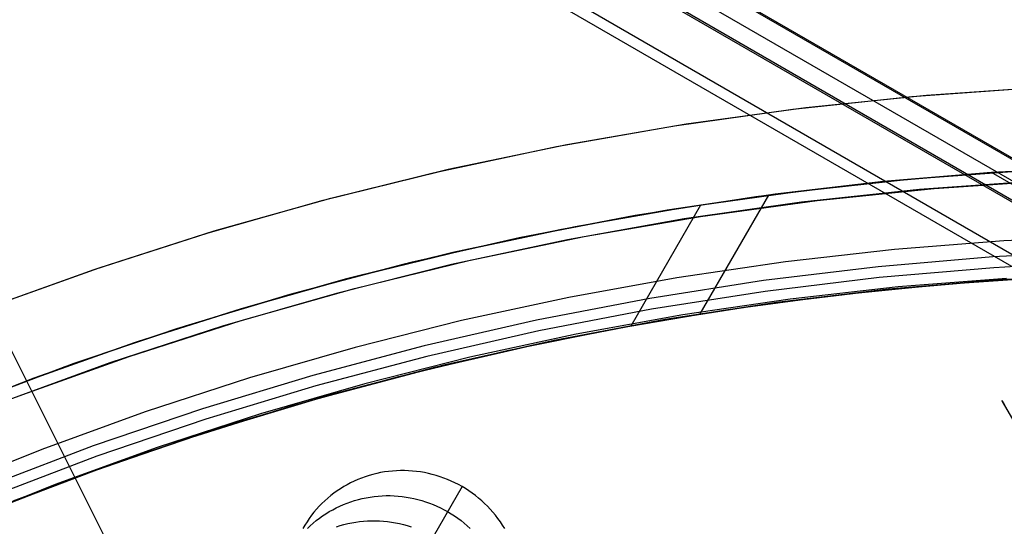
# Model space of a CAD drawing. Header units: millimetres. Extents: x 7986 to 9191, y -11326 to -10283.
# Tile 197 of 256: x 8563 to 8584, y -10600 to -10589. Entities that reach past the tile are written whole.
import ezdxf

# ---------------------------------------------------------------- set-up
doc = ezdxf.new("R2010")
doc.units = ezdxf.units.MM
doc.layers.add('color', color=7, linetype='Continuous')
doc.layers.add('luz', color=7, linetype='Continuous')

msp = doc.modelspace()

# ---------------------------------------------------------------- linework, layer by layer
at = {"color": 7, "true_color": 0xffffff}
for p, q in [((8047.52, -10282.752, 50.324), (8593.116, -10597.752, 50.324)), ((8593.129, -10597.73, 50.099), (8047.533, -10282.73, 50.099)), ((8047.323, -10283.093, 52.029), (8592.919, -10598.093, 52.029)), ((8047.126, -10283.434, 53.734), (8592.722, -10598.434, 53.734)), ((8047.145, -10283.401, 49.125), (8592.741, -10598.401, 49.125)), ((8592.235, -10599.278, 54.509), (8046.639, -10284.278, 54.509)), ((8592.123, -10599.472, 54.484), (8046.527, -10284.472, 54.484)), ((8583.41, -10592.743, 19.934), (8580.891, -10592.961, 19.934)), ((8583.41, -10592.743, 61.309), (8580.891, -10592.961, 61.309)), ((8583.452, -10592.74, 40.622), (8580.953, -10592.955, 40.622)), ((8583.504, -10592.737, 55.849), (8581.189, -10592.931, 55.543)), ((8581.816, -10592.871, 47.905), (8584.229, -10592.691, 48.219)), ((8585.935, -10592.612, 19.934), (8583.41, -10592.743, 19.934)), ((8585.935, -10592.612, 61.309), (8583.41, -10592.743, 61.309)), ((8585.956, -10592.612, 40.622), (8583.452, -10592.74, 40.622)), ((8586.638, -10592.592, 48.517), (8583.504, -10592.737, 55.849)), ((8587.216, -10594.88, 55.849), (8583.504, -10592.737, 55.849)), ((8580.891, -10592.961, 19.934), (8578.381, -10593.266, 19.934)), ((8580.891, -10592.961, 61.309), (8578.381, -10593.266, 61.309)), ((8580.953, -10592.955, 40.622), (8578.464, -10593.255, 40.622)), ((8581.189, -10592.931, 55.543), (8578.876, -10593.199, 55.222)), ((8579.404, -10593.131, 47.574), (8581.816, -10592.871, 47.905)), ((8576.996, -10593.472, 47.228), (8579.404, -10593.131, 47.574)), ((8578.381, -10593.266, 19.934), (8575.883, -10593.657, 19.934)), ((8578.381, -10593.266, 61.309), (8575.883, -10593.657, 61.309)), ((8578.464, -10593.255, 40.622), (8575.986, -10593.639, 40.622)), ((8578.876, -10593.199, 55.222), (8576.567, -10593.541, 54.887)), ((8578.73, -10593.218, 47.479), (8577.263, -10595.758, 46.802)), ((8576.567, -10593.541, 54.887), (8574.267, -10593.958, 54.538)), ((8574.597, -10593.893, 46.867), (8576.996, -10593.472, 47.228)), ((8575.791, -10596.01, 54.304), (8577.282, -10593.427, 54.992)), ((8575.883, -10593.657, 19.934), (8573.4, -10594.134, 19.934)), ((8575.883, -10593.657, 61.309), (8573.4, -10594.134, 61.309)), ((8575.986, -10593.639, 40.622), (8573.523, -10594.109, 40.622)), ((8574.267, -10593.958, 54.538), (8571.979, -10594.448, 54.176)), ((8572.21, -10594.395, 46.491), (8574.597, -10593.893, 46.867)), ((8573.4, -10594.134, 19.934), (8570.935, -10594.697, 19.934)), ((8573.4, -10594.134, 61.309), (8570.935, -10594.697, 61.309)), ((8573.523, -10594.109, 40.622), (8571.077, -10594.662, 40.622)), ((8583.768, -10594.199, 18.434), (8581.427, -10594.382, 18.434)), ((8586.115, -10594.094, 18.434), (8583.768, -10594.199, 18.434)), ((8569.84, -10594.976, 46.102), (8572.21, -10594.395, 46.491)), ((8581.427, -10594.382, 18.434), (8579.093, -10594.645, 18.434)), ((8585.997, -10594.409, 60.565), (8583.534, -10594.537, 60.565)), ((8585.997, -10594.409, 60.565), (8583.534, -10594.537, 60.565)), ((8571.979, -10594.448, 54.176), (8569.707, -10595.011, 53.801)), ((8579.093, -10594.645, 18.434), (8576.769, -10594.986, 18.434)), ((8583.534, -10594.537, 60.565), (8581.077, -10594.749, 60.565)), ((8583.534, -10594.537, 60.565), (8581.077, -10594.749, 60.565)), ((8586.005, -10594.642, 60.99), (8583.55, -10594.77, 60.99)), ((8586.005, -10594.642, 60.99), (8583.55, -10594.77, 60.99)), ((8570.935, -10594.697, 19.934), (8568.491, -10595.344, 19.934)), ((8570.935, -10594.697, 61.309), (8568.491, -10595.344, 61.309)), ((8571.077, -10594.662, 40.622), (8568.652, -10595.299, 40.622)), ((8581.077, -10594.749, 60.565), (8578.628, -10595.047, 60.565)), ((8581.077, -10594.749, 60.565), (8578.628, -10595.047, 60.565)), ((8583.55, -10594.77, 60.99), (8581.101, -10594.981, 60.99)), ((8583.55, -10594.77, 60.99), (8581.101, -10594.981, 60.99)), ((8569.707, -10595.011, 53.801), (8567.453, -10595.647, 53.414)), ((8567.49, -10595.636, 45.698), (8569.84, -10594.976, 46.102)), ((8576.769, -10594.986, 18.434), (8574.458, -10595.405, 18.434)), ((8578.628, -10595.047, 60.565), (8576.192, -10595.428, 60.565)), ((8578.628, -10595.047, 60.565), (8576.192, -10595.428, 60.565)), ((8581.101, -10594.981, 60.99), (8578.66, -10595.278, 60.99)), ((8581.101, -10594.981, 60.99), (8578.66, -10595.278, 60.99)), ((8581.129, -10595.249, 61.309), (8583.569, -10595.038, 61.309)), ((8581.129, -10595.249, 18.434), (8583.569, -10595.038, 18.434)), ((8583.599, -10595.036, 39.872), (8581.174, -10595.244, 39.872)), ((8583.689, -10595.03, 47.69), (8581.297, -10595.232, 47.373)), ((8583.821, -10595, 60.059), (8581.506, -10595.182, 60.059)), ((8583.821, -10595, 60.059), (8581.506, -10595.182, 60.059)), ((8582.515, -10595.119, 55.258), (8584.867, -10594.96, 55.561)), ((8583.569, -10595.038, 61.309), (8586.014, -10594.911, 61.309)), ((8583.569, -10595.038, 18.434), (8586.014, -10594.911, 18.434)), ((8586.03, -10594.911, 39.872), (8583.599, -10595.036, 39.872)), ((8586.079, -10594.909, 47.99), (8583.689, -10595.03, 47.69)), ((8578.66, -10595.278, 60.99), (8576.232, -10595.658, 60.99)), ((8578.66, -10595.278, 60.99), (8576.232, -10595.658, 60.99)), ((8578.698, -10595.544, 61.309), (8581.129, -10595.249, 61.309)), ((8578.698, -10595.544, 18.434), (8581.129, -10595.249, 18.434)), ((8581.174, -10595.244, 39.872), (8578.758, -10595.536, 39.872)), ((8581.297, -10595.232, 47.373), (8578.906, -10595.516, 47.04)), ((8581.506, -10595.182, 60.059), (8579.198, -10595.441, 60.059)), ((8581.506, -10595.182, 60.059), (8579.198, -10595.441, 60.059)), ((8580.161, -10595.356, 54.939), (8582.515, -10595.119, 55.258)), ((8568.491, -10595.344, 19.934), (8566.07, -10596.076, 19.934)), ((8568.491, -10595.344, 61.309), (8566.07, -10596.076, 61.309)), ((8568.652, -10595.299, 40.622), (8566.25, -10596.019, 40.622)), ((8574.458, -10595.405, 18.434), (8572.163, -10595.902, 18.434)), ((8576.192, -10595.428, 60.565), (8573.77, -10595.894, 60.565)), ((8576.192, -10595.428, 60.565), (8573.77, -10595.894, 60.565)), ((8579.198, -10595.441, 60.059), (8576.9, -10595.779, 60.059)), ((8579.198, -10595.441, 60.059), (8576.9, -10595.779, 60.059)), ((8577.812, -10595.673, 54.604), (8580.161, -10595.356, 54.939)), ((8565.165, -10596.373, 45.283), (8567.49, -10595.636, 45.698)), ((8567.453, -10595.647, 53.414), (8565.222, -10596.354, 53.015)), ((8576.232, -10595.658, 60.99), (8573.818, -10596.122, 60.99)), ((8576.232, -10595.658, 60.99), (8573.818, -10596.122, 60.99)), ((8575.47, -10596.069, 54.255), (8577.812, -10595.673, 54.604)), ((8576.278, -10595.923, 61.309), (8578.698, -10595.544, 61.309)), ((8576.278, -10595.923, 18.434), (8578.698, -10595.544, 18.434)), ((8578.758, -10595.536, 39.872), (8576.354, -10595.91, 39.872)), ((8578.906, -10595.516, 47.04), (8576.521, -10595.881, 46.692)), ((8572.163, -10595.902, 18.434), (8569.886, -10596.476, 18.434)), ((8573.77, -10595.894, 60.565), (8571.365, -10596.443, 60.565)), ((8573.77, -10595.894, 60.565), (8571.365, -10596.443, 60.565)), ((8576.354, -10595.91, 39.872), (8573.963, -10596.366, 39.872)), ((8576.521, -10595.881, 46.692), (8574.146, -10596.329, 46.328)), ((8576.9, -10595.779, 60.059), (8574.615, -10596.193, 60.059)), ((8576.9, -10595.779, 60.059), (8574.615, -10596.193, 60.059)), ((8566.07, -10596.076, 19.934), (8563.677, -10596.89, 19.934)), ((8566.07, -10596.076, 61.309), (8563.677, -10596.89, 61.309)), ((8566.25, -10596.019, 40.622), (8563.874, -10596.82, 40.622)), ((8573.818, -10596.122, 60.99), (8571.421, -10596.669, 60.99)), ((8573.818, -10596.122, 60.99), (8571.421, -10596.669, 60.99)), ((8573.139, -10596.544, 53.891), (8575.47, -10596.069, 54.255)), ((8573.873, -10596.385, 61.309), (8576.278, -10595.923, 61.309)), ((8573.873, -10596.385, 18.434), (8576.278, -10595.923, 18.434)), ((8574.146, -10596.329, 46.328), (8571.785, -10596.857, 45.95)), ((8574.615, -10596.193, 60.059), (8572.345, -10596.685, 60.059)), ((8574.615, -10596.193, 60.059), (8572.345, -10596.685, 60.059)), ((8562.868, -10597.187, 44.855), (8565.165, -10596.373, 45.283)), ((8565.222, -10596.354, 53.015), (8563.017, -10597.131, 52.605)), ((8569.886, -10596.476, 18.434), (8567.629, -10597.127, 18.434)), ((8571.365, -10596.443, 60.565), (8568.981, -10597.074, 60.565)), ((8571.365, -10596.443, 60.565), (8568.981, -10597.074, 60.565)), ((8570.824, -10597.097, 53.513), (8573.139, -10596.544, 53.891)), ((8571.485, -10596.93, 61.309), (8573.873, -10596.385, 61.309)), ((8571.485, -10596.93, 18.434), (8573.873, -10596.385, 18.434)), ((8573.963, -10596.366, 39.872), (8571.59, -10596.905, 39.872)), ((8571.421, -10596.669, 60.99), (8569.045, -10597.299, 60.99)), ((8571.421, -10596.669, 60.99), (8569.045, -10597.299, 60.99)), ((8572.345, -10596.685, 60.059), (8570.093, -10597.252, 60.059)), ((8572.345, -10596.685, 60.059), (8570.093, -10597.252, 60.059)), ((8563.677, -10596.89, 19.934), (8561.313, -10597.787, 19.934)), ((8563.677, -10596.89, 61.309), (8561.313, -10597.787, 61.309)), ((8563.874, -10596.82, 40.622), (8561.526, -10597.702, 40.622)), ((8569.118, -10597.557, 61.309), (8571.485, -10596.93, 61.309)), ((8569.118, -10597.557, 18.434), (8571.485, -10596.93, 18.434)), ((8571.59, -10596.905, 39.872), (8569.236, -10597.524, 39.872)), ((8571.785, -10596.857, 45.95), (8569.443, -10597.466, 45.558)), ((8563.017, -10597.131, 52.605), (8560.841, -10597.977, 52.185)), ((8567.629, -10597.127, 18.434), (8565.395, -10597.853, 18.434)), ((8568.981, -10597.074, 60.565), (8566.62, -10597.788, 60.565)), ((8568.981, -10597.074, 60.565), (8566.62, -10597.788, 60.565)), ((8568.529, -10597.727, 53.122), (8570.824, -10597.097, 53.513)), ((8560.603, -10598.075, 44.416), (8562.868, -10597.187, 44.855)), ((8569.045, -10597.299, 60.99), (8566.691, -10598.01, 60.99)), ((8569.045, -10597.299, 60.99), (8566.691, -10598.01, 60.99)), ((8570.093, -10597.252, 60.059), (8567.862, -10597.896, 60.059)), ((8570.093, -10597.252, 60.059), (8567.862, -10597.896, 60.059)), ((8566.774, -10598.266, 61.309), (8569.118, -10597.557, 61.309)), ((8566.774, -10598.266, 18.434), (8569.118, -10597.557, 18.434)), ((8569.236, -10597.524, 39.872), (8566.905, -10598.224, 39.872)), ((8569.443, -10597.466, 45.558), (8567.123, -10598.154, 45.152)), ((8566.62, -10597.788, 60.565), (8564.285, -10598.582, 60.565)), ((8566.62, -10597.788, 60.565), (8564.285, -10598.582, 60.565)), ((8566.257, -10598.434, 52.719), (8568.529, -10597.727, 53.122)), ((8583.73, -10597.614, 25.982), (8583.73, -10597.613, 26.01)), ((8583.73, -10597.613, 26.01), (8583.73, -10597.613, 26.038)), ((8583.73, -10597.613, 26.038), (8583.73, -10597.614, 26.065)), ((8583.731, -10597.615, 25.955), (8583.73, -10597.614, 25.982)), ((8583.73, -10597.614, 26.065), (8583.731, -10597.615, 26.093)), ((8583.732, -10597.618, 25.927), (8583.731, -10597.615, 25.955)), ((8583.731, -10597.615, 26.093), (8583.733, -10597.618, 26.12)), ((8583.734, -10597.621, 25.9), (8583.732, -10597.618, 25.927)), ((8583.733, -10597.618, 26.12), (8583.734, -10597.621, 26.148)), ((8583.737, -10597.625, 25.873), (8583.734, -10597.621, 25.9)), ((8583.734, -10597.621, 26.148), (8583.737, -10597.625, 26.175)), ((8583.74, -10597.63, 25.846), (8583.737, -10597.625, 25.873)), ((8583.737, -10597.625, 26.175), (8583.74, -10597.63, 26.202)), ((8592.643, -10613.051, 25.858), (8583.738, -10597.628, 25.858)), ((8583.743, -10597.636, 25.819), (8583.74, -10597.63, 25.846)), ((8583.74, -10597.63, 26.202), (8583.743, -10597.636, 26.229)), ((8583.747, -10597.642, 25.792), (8583.743, -10597.636, 25.819)), ((8583.743, -10597.636, 26.229), (8583.747, -10597.643, 26.256)), ((8583.751, -10597.65, 25.766), (8583.747, -10597.642, 25.792)), ((8583.747, -10597.643, 26.256), (8583.751, -10597.65, 26.282)), ((8583.756, -10597.658, 25.74), (8583.751, -10597.65, 25.766)), ((8583.751, -10597.65, 26.282), (8583.756, -10597.658, 26.308)), ((8583.761, -10597.667, 25.714), (8583.756, -10597.658, 25.74)), ((8583.756, -10597.658, 26.308), (8583.761, -10597.667, 26.334)), ((8583.766, -10597.676, 25.689), (8583.761, -10597.667, 25.714)), ((8583.761, -10597.667, 26.334), (8583.767, -10597.677, 26.359)), ((8583.772, -10597.687, 25.664), (8583.766, -10597.676, 25.689)), ((8583.767, -10597.677, 26.359), (8583.773, -10597.688, 26.384)), ((8583.779, -10597.698, 25.639), (8583.772, -10597.687, 25.664)), ((8583.773, -10597.688, 26.384), (8583.779, -10597.699, 26.408)), ((8565.395, -10597.853, 18.434), (8563.188, -10598.655, 18.434)), ((8566.691, -10598.01, 60.99), (8564.364, -10598.801, 60.99)), ((8566.691, -10598.01, 60.99), (8564.364, -10598.801, 60.99)), ((8567.862, -10597.896, 60.059), (8565.654, -10598.614, 60.059)), ((8567.862, -10597.896, 60.059), (8565.654, -10598.614, 60.059)), ((8566.905, -10598.224, 39.872), (8564.599, -10599.003, 39.872)), ((8567.123, -10598.154, 45.152), (8564.83, -10598.921, 44.735)), ((8564.012, -10599.216, 52.303), (8566.257, -10598.434, 52.719)), ((8564.455, -10599.055, 61.309), (8566.774, -10598.266, 61.309)), ((8564.455, -10599.055, 18.434), (8566.774, -10598.266, 18.434)), ((8563.188, -10598.655, 18.434), (8561.008, -10599.53, 18.434)), ((8564.285, -10598.582, 60.565), (8561.979, -10599.457, 60.565)), ((8564.285, -10598.582, 60.565), (8561.979, -10599.457, 60.565)), ((8565.654, -10598.614, 60.059), (8563.471, -10599.406, 60.059)), ((8565.654, -10598.614, 60.059), (8563.471, -10599.406, 60.059)), ((8564.364, -10598.801, 60.99), (8562.066, -10599.673, 60.99)), ((8564.364, -10598.801, 60.99), (8562.066, -10599.673, 60.99)), ((8562.165, -10599.923, 61.309), (8564.455, -10599.055, 61.309)), ((8562.165, -10599.923, 18.434), (8564.455, -10599.055, 18.434)), ((8564.599, -10599.003, 39.872), (8562.322, -10599.861, 39.872)), ((8564.83, -10598.921, 44.735), (8562.567, -10599.764, 44.305)), ((8561.797, -10600.071, 51.876), (8564.012, -10599.216, 52.303)), ((8570.025, -10599.267, 46.329), (8569.946, -10599.298, 46.314)), ((8570.105, -10599.238, 46.344), (8570.025, -10599.267, 46.329)), ((8570.186, -10599.212, 46.359), (8570.105, -10599.238, 46.344)), ((8570.268, -10599.189, 46.373), (8570.186, -10599.212, 46.359)), ((8570.351, -10599.169, 46.386), (8570.268, -10599.189, 46.373)), ((8570.434, -10599.152, 46.4), (8570.351, -10599.169, 46.386)), ((8570.519, -10599.137, 46.412), (8570.434, -10599.152, 46.4)), ((8570.603, -10599.125, 46.424), (8570.519, -10599.137, 46.412)), ((8570.688, -10599.117, 46.436), (8570.603, -10599.125, 46.424)), ((8570.774, -10599.111, 46.447), (8570.688, -10599.117, 46.436)), ((8570.859, -10599.108, 46.457), (8570.774, -10599.111, 46.447)), ((8570.945, -10599.108, 46.467), (8570.859, -10599.108, 46.457)), ((8571.031, -10599.111, 46.477), (8570.945, -10599.108, 46.467)), ((8571.116, -10599.117, 46.485), (8571.031, -10599.111, 46.477)), ((8571.202, -10599.125, 46.493), (8571.116, -10599.117, 46.485)), ((8571.287, -10599.137, 46.501), (8571.202, -10599.125, 46.493)), ((8571.372, -10599.151, 46.508), (8571.287, -10599.137, 46.501)), ((8571.456, -10599.169, 46.514), (8571.372, -10599.151, 46.508)), ((8571.54, -10599.189, 46.52), (8571.456, -10599.169, 46.514)), ((8571.623, -10599.212, 46.525), (8571.54, -10599.189, 46.52)), ((8571.705, -10599.238, 46.529), (8571.623, -10599.212, 46.525)), ((8571.787, -10599.267, 46.533), (8571.705, -10599.238, 46.529)), ((8571.867, -10599.298, 46.536), (8571.787, -10599.267, 46.533)), ((8563.471, -10599.406, 60.059), (8561.316, -10600.272, 60.059)), ((8563.471, -10599.406, 60.059), (8561.316, -10600.272, 60.059)), ((8569.572, -10599.495, 46.231), (8569.501, -10599.542, 46.214)), ((8569.644, -10599.45, 46.249), (8569.572, -10599.495, 46.231)), ((8569.717, -10599.409, 46.265), (8569.644, -10599.45, 46.249)), ((8569.792, -10599.369, 46.282), (8569.717, -10599.409, 46.265)), ((8569.869, -10599.332, 46.298), (8569.792, -10599.369, 46.282)), ((8569.946, -10599.298, 46.314), (8569.869, -10599.332, 46.298)), ((8572.176, -10599.45, 46.541), (8571.558, -10600.521, 51.9)), ((8571.946, -10599.332, 46.538), (8571.867, -10599.298, 46.536)), ((8572.024, -10599.369, 46.54), (8571.946, -10599.332, 46.538)), ((8572.101, -10599.408, 46.541), (8572.024, -10599.369, 46.54)), ((8572.176, -10599.45, 46.541), (8572.101, -10599.408, 46.541)), ((8572.25, -10599.494, 46.541), (8572.176, -10599.45, 46.541)), ((8572.323, -10599.541, 46.54), (8572.25, -10599.494, 46.541)), ((8569.301, -10599.697, 46.16), (8569.238, -10599.753, 46.141)), ((8569.366, -10599.643, 46.178), (8569.301, -10599.697, 46.16)), ((8569.433, -10599.591, 46.196), (8569.366, -10599.643, 46.178)), ((8569.501, -10599.542, 46.214), (8569.433, -10599.591, 46.196)), ((8569.959, -10599.725, 49.052), (8570.042, -10599.705, 49.066)), ((8570.042, -10599.705, 49.066), (8570.125, -10599.687, 49.079)), ((8570.125, -10599.687, 49.079), (8570.209, -10599.673, 49.092)), ((8570.209, -10599.673, 49.092), (8570.294, -10599.661, 49.104)), ((8570.294, -10599.661, 49.104), (8570.379, -10599.652, 49.115)), ((8570.379, -10599.652, 49.115), (8570.464, -10599.646, 49.126)), ((8570.464, -10599.646, 49.126), (8570.55, -10599.644, 49.137)), ((8570.55, -10599.644, 49.137), (8570.636, -10599.644, 49.147)), ((8570.636, -10599.644, 49.147), (8570.722, -10599.646, 49.156)), ((8570.722, -10599.646, 49.156), (8570.807, -10599.652, 49.165)), ((8570.807, -10599.652, 49.165), (8570.893, -10599.661, 49.173)), ((8570.893, -10599.661, 49.173), (8570.978, -10599.673, 49.18)), ((8570.978, -10599.673, 49.18), (8571.063, -10599.687, 49.187)), ((8571.063, -10599.687, 49.187), (8571.147, -10599.705, 49.194)), ((8571.147, -10599.705, 49.194), (8571.231, -10599.725, 49.199)), ((8572.394, -10599.59, 46.538), (8572.323, -10599.541, 46.54)), ((8572.463, -10599.642, 46.536), (8572.394, -10599.59, 46.538)), ((8572.53, -10599.696, 46.533), (8572.463, -10599.642, 46.536)), ((8572.596, -10599.752, 46.529), (8572.53, -10599.696, 46.533)), ((8569.119, -10599.871, 46.104), (8569.062, -10599.934, 46.085)), ((8569.177, -10599.811, 46.123), (8569.119, -10599.871, 46.104)), ((8569.238, -10599.753, 46.141), (8569.177, -10599.811, 46.123)), ((8569.408, -10599.944, 48.945), (8569.483, -10599.905, 48.961)), ((8569.483, -10599.905, 48.961), (8569.559, -10599.868, 48.978)), ((8569.559, -10599.868, 48.978), (8569.637, -10599.834, 48.993)), ((8569.637, -10599.834, 48.993), (8569.716, -10599.803, 49.009)), ((8569.716, -10599.803, 49.009), (8569.796, -10599.774, 49.024)), ((8569.796, -10599.774, 49.024), (8569.877, -10599.748, 49.038)), ((8569.877, -10599.748, 49.038), (8569.959, -10599.725, 49.052)), ((8571.231, -10599.725, 49.199), (8571.314, -10599.748, 49.204)), ((8571.314, -10599.748, 49.204), (8571.396, -10599.774, 49.208)), ((8571.396, -10599.774, 49.208), (8571.477, -10599.802, 49.212)), ((8571.477, -10599.802, 49.212), (8571.558, -10599.834, 49.215)), ((8571.558, -10599.834, 49.215), (8571.637, -10599.868, 49.217)), ((8571.637, -10599.868, 49.217), (8571.715, -10599.904, 49.219)), ((8571.715, -10599.904, 49.219), (8571.792, -10599.944, 49.22)), ((8572.659, -10599.81, 46.525), (8572.596, -10599.752, 46.529)), ((8572.721, -10599.871, 46.52), (8572.659, -10599.81, 46.525)), ((8572.78, -10599.933, 46.514), (8572.721, -10599.871, 46.52)), ((8568.956, -10600.064, 46.046), (8568.906, -10600.132, 46.027)), ((8569.008, -10599.998, 46.066), (8568.956, -10600.064, 46.046)), ((8569.062, -10599.934, 46.085), (8569.008, -10599.998, 46.066)), ((8569.057, -10600.178, 48.858), (8569.123, -10600.127, 48.876)), ((8569.123, -10600.127, 48.876), (8569.192, -10600.077, 48.893)), ((8569.192, -10600.077, 48.893), (8569.262, -10600.031, 48.911)), ((8569.262, -10600.031, 48.911), (8569.334, -10599.986, 48.928)), ((8569.334, -10599.986, 48.928), (8569.408, -10599.944, 48.945)), ((8571.792, -10599.944, 49.22), (8571.867, -10599.986, 49.221)), ((8571.867, -10599.986, 49.221), (8571.941, -10600.03, 49.22)), ((8571.941, -10600.03, 49.22), (8572.014, -10600.077, 49.219)), ((8572.014, -10600.077, 49.219), (8572.084, -10600.126, 49.217)), ((8572.084, -10600.126, 49.217), (8572.154, -10600.178, 49.215)), ((8572.837, -10599.997, 46.508), (8572.78, -10599.933, 46.514)), ((8572.892, -10600.064, 46.501), (8572.837, -10599.997, 46.508)), ((8572.945, -10600.132, 46.493), (8572.892, -10600.064, 46.501)), ((8568.815, -10600.273, 45.988), (8568.773, -10600.346, 45.969)), ((8568.859, -10600.202, 46.008), (8568.815, -10600.273, 45.988)), ((8568.906, -10600.132, 46.027), (8568.859, -10600.202, 46.008)), ((8568.868, -10600.347, 48.802), (8568.929, -10600.289, 48.821)), ((8568.929, -10600.289, 48.821), (8568.992, -10600.232, 48.839)), ((8568.992, -10600.232, 48.839), (8569.057, -10600.178, 48.858)), ((8569.487, -10600.31, 51.703), (8569.568, -10600.284, 51.718)), ((8569.568, -10600.284, 51.718), (8569.65, -10600.261, 51.732)), ((8569.65, -10600.261, 51.732), (8569.732, -10600.24, 51.745)), ((8569.732, -10600.24, 51.745), (8569.816, -10600.223, 51.759)), ((8569.816, -10600.223, 51.759), (8569.9, -10600.209, 51.771)), ((8569.9, -10600.209, 51.771), (8569.985, -10600.197, 51.783)), ((8569.985, -10600.197, 51.783), (8570.07, -10600.188, 51.795)), ((8570.07, -10600.188, 51.795), (8570.155, -10600.182, 51.806)), ((8570.155, -10600.182, 51.806), (8570.241, -10600.179, 51.816)), ((8570.241, -10600.179, 51.816), (8570.326, -10600.179, 51.826)), ((8570.326, -10600.179, 51.826), (8570.412, -10600.182, 51.836)), ((8570.412, -10600.182, 51.836), (8570.498, -10600.188, 51.844)), ((8570.498, -10600.188, 51.844), (8570.583, -10600.197, 51.852)), ((8570.583, -10600.197, 51.852), (8570.669, -10600.208, 51.86)), ((8570.669, -10600.208, 51.86), (8570.753, -10600.223, 51.867)), ((8570.753, -10600.223, 51.867), (8570.838, -10600.24, 51.873)), ((8570.838, -10600.24, 51.873), (8570.921, -10600.261, 51.879)), ((8570.921, -10600.261, 51.879), (8571.004, -10600.284, 51.884)), ((8571.004, -10600.284, 51.884), (8571.087, -10600.309, 51.888)), ((8572.154, -10600.178, 49.215), (8572.221, -10600.232, 49.212)), ((8572.221, -10600.232, 49.212), (8572.286, -10600.288, 49.208)), ((8572.286, -10600.288, 49.208), (8572.35, -10600.346, 49.204)), ((8572.995, -10600.201, 46.485), (8572.945, -10600.132, 46.493)), ((8573.043, -10600.272, 46.477), (8572.995, -10600.201, 46.485)), ((8573.089, -10600.345, 46.467), (8573.043, -10600.272, 46.477))]:
    msp.add_line(p, q, dxfattribs=at)
at = {"layer": 'color', "color": 254, "true_color": 0xcad1ee}
for p, q in [((8581.8, -10591.108, -3.495), (8584.355, -10590.924, -3.495)), ((8581.8, -10591.108, -3.495), (8584.355, -10590.924, -3.495)), ((8582.109, -10591.081, 17.559), (8584.692, -10590.906, 17.559)), ((8582.109, -10591.081, 17.559), (8584.692, -10590.906, 17.559)), ((8582.109, -10591.081, 7.032), (8584.692, -10590.906, 7.032)), ((8579.254, -10591.379, -3.495), (8581.8, -10591.108, -3.495)), ((8579.254, -10591.379, -3.495), (8581.8, -10591.108, -3.495)), ((8579.533, -10591.345, 17.559), (8582.109, -10591.081, 17.559)), ((8579.533, -10591.345, 17.559), (8582.109, -10591.081, 17.559)), ((8579.533, -10591.345, 7.032), (8582.109, -10591.081, 7.032)), ((8576.718, -10591.737, -3.495), (8579.254, -10591.379, -3.495)), ((8576.718, -10591.737, -3.495), (8579.254, -10591.379, -3.495)), ((8576.968, -10591.697, 17.559), (8579.533, -10591.345, 17.559)), ((8576.968, -10591.697, 17.559), (8579.533, -10591.345, 17.559)), ((8576.968, -10591.697, 7.032), (8579.533, -10591.345, 7.032)), ((8574.417, -10592.138, 17.559), (8576.968, -10591.697, 17.559)), ((8574.417, -10592.138, 17.559), (8576.968, -10591.697, 17.559)), ((8574.417, -10592.138, 7.032), (8576.968, -10591.697, 7.032)), ((8574.196, -10592.181, -3.495), (8576.718, -10591.737, -3.495)), ((8574.196, -10592.181, -3.495), (8576.718, -10591.737, -3.495)), ((8571.69, -10592.711, -3.495), (8574.196, -10592.181, -3.495)), ((8571.69, -10592.711, -3.495), (8574.196, -10592.181, -3.495)), ((8571.882, -10592.667, 17.559), (8574.417, -10592.138, 17.559)), ((8571.882, -10592.667, 17.559), (8574.417, -10592.138, 17.559)), ((8571.882, -10592.667, 7.032), (8574.417, -10592.138, 7.032)), ((8569.204, -10593.326, -3.495), (8571.69, -10592.711, -3.495)), ((8569.204, -10593.326, -3.495), (8571.69, -10592.711, -3.495)), ((8569.367, -10593.283, 17.559), (8571.882, -10592.667, 17.559)), ((8569.367, -10593.283, 17.559), (8571.882, -10592.667, 17.559)), ((8569.367, -10593.283, 7.032), (8571.882, -10592.667, 7.032)), ((8584.494, -10592.919, -2.642), (8581.964, -10593.101, -2.642)), ((8584.494, -10592.919, -2.642), (8581.964, -10593.101, -2.642)), ((8582.278, -10593.074, 17.559), (8584.792, -10592.904, 17.559)), ((8582.278, -10593.074, 17.559), (8584.792, -10592.904, 17.559)), ((8582.278, -10593.074, 7.459), (8584.792, -10592.904, 7.459)), ((8581.964, -10593.101, -2.642), (8579.441, -10593.371, -2.642)), ((8581.964, -10593.101, -2.642), (8579.441, -10593.371, -2.642)), ((8579.771, -10593.331, 17.559), (8582.278, -10593.074, 17.559)), ((8579.771, -10593.331, 17.559), (8582.278, -10593.074, 17.559)), ((8579.771, -10593.331, 7.459), (8582.278, -10593.074, 7.459)), ((8566.741, -10594.026, -3.495), (8569.204, -10593.326, -3.495)), ((8566.741, -10594.026, -3.495), (8569.204, -10593.326, -3.495)), ((8566.875, -10593.985, 17.559), (8569.367, -10593.283, 17.559)), ((8566.875, -10593.985, 17.559), (8569.367, -10593.283, 17.559)), ((8566.875, -10593.985, 7.032), (8569.367, -10593.283, 7.032)), ((8579.441, -10593.371, -2.642), (8576.93, -10593.728, -2.642)), ((8579.441, -10593.371, -2.642), (8576.93, -10593.728, -2.642)), ((8577.275, -10593.674, 17.559), (8579.771, -10593.331, 17.559)), ((8577.275, -10593.674, 17.559), (8579.771, -10593.331, 17.559)), ((8577.275, -10593.674, 7.459), (8579.771, -10593.331, 7.459)), ((8576.93, -10593.728, -2.642), (8574.432, -10594.172, -2.642)), ((8576.93, -10593.728, -2.642), (8574.432, -10594.172, -2.642)), ((8574.791, -10594.103, 17.559), (8577.275, -10593.674, 17.559)), ((8574.791, -10594.103, 17.559), (8577.275, -10593.674, 17.559)), ((8574.791, -10594.103, 7.459), (8577.275, -10593.674, 7.459)), ((8564.409, -10594.773, 17.559), (8566.875, -10593.985, 17.559)), ((8564.409, -10594.773, 17.559), (8566.875, -10593.985, 17.559)), ((8564.409, -10594.773, 7.032), (8566.875, -10593.985, 7.032)), ((8564.303, -10594.809, -3.495), (8566.741, -10594.026, -3.495)), ((8564.303, -10594.809, -3.495), (8566.741, -10594.026, -3.495)), ((8574.432, -10594.172, -2.642), (8571.952, -10594.703, -2.642)), ((8574.432, -10594.172, -2.642), (8571.952, -10594.703, -2.642)), ((8572.324, -10594.618, 17.559), (8574.791, -10594.103, 17.559)), ((8572.324, -10594.618, 17.559), (8574.791, -10594.103, 17.559)), ((8572.324, -10594.618, 7.459), (8574.791, -10594.103, 7.459)), ((8569.877, -10595.217, 17.559), (8572.324, -10594.618, 17.559)), ((8569.877, -10595.217, 17.559), (8572.324, -10594.618, 17.559)), ((8569.877, -10595.217, 7.459), (8572.324, -10594.618, 7.459)), ((8561.893, -10595.676, -3.495), (8564.303, -10594.809, -3.495)), ((8561.893, -10595.676, -3.495), (8564.303, -10594.809, -3.495)), ((8561.972, -10595.646, 17.559), (8564.409, -10594.773, 17.559)), ((8561.972, -10595.646, 17.559), (8564.409, -10594.773, 17.559)), ((8561.972, -10595.646, 7.032), (8564.409, -10594.773, 7.032)), ((8571.952, -10594.703, -2.642), (8569.491, -10595.32, -2.642)), ((8571.952, -10594.703, -2.642), (8569.491, -10595.32, -2.642)), ((8567.451, -10595.901, 17.559), (8569.877, -10595.217, 17.559)), ((8567.451, -10595.901, 17.559), (8569.877, -10595.217, 17.559)), ((8567.451, -10595.901, 7.459), (8569.877, -10595.217, 7.459)), ((8569.491, -10595.32, -2.642), (8567.053, -10596.021, -2.642)), ((8569.491, -10595.32, -2.642), (8567.053, -10596.021, -2.642)), ((8565.051, -10596.667, 17.559), (8567.451, -10595.901, 17.559)), ((8565.051, -10596.667, 17.559), (8567.451, -10595.901, 17.559)), ((8565.051, -10596.667, 7.459), (8567.451, -10595.901, 7.459)), ((8567.053, -10596.021, -2.642), (8564.641, -10596.807, -2.642)), ((8567.053, -10596.021, -2.642), (8564.641, -10596.807, -2.642)), ((8562.678, -10597.517, 17.559), (8565.051, -10596.667, 17.559)), ((8562.678, -10597.517, 17.559), (8565.051, -10596.667, 17.559)), ((8562.678, -10597.517, 7.459), (8565.051, -10596.667, 7.459)), ((8564.641, -10596.807, -2.642), (8562.258, -10597.677, -2.642)), ((8564.641, -10596.807, -2.642), (8562.258, -10597.677, -2.642))]:
    msp.add_line(p, q, dxfattribs=at)
at = {"layer": 'color'}
for p, q in [((8582.278, -10593.074, 17.559), (8584.792, -10592.904, 17.559)), ((8579.771, -10593.331, 17.559), (8582.278, -10593.074, 17.559)), ((8577.275, -10593.674, 17.559), (8579.771, -10593.331, 17.559)), ((8574.791, -10594.103, 17.559), (8577.275, -10593.674, 17.559)), ((8572.324, -10594.618, 17.559), (8574.791, -10594.103, 17.559)), ((8569.877, -10595.217, 17.559), (8572.324, -10594.618, 17.559)), ((8567.451, -10595.901, 17.559), (8569.877, -10595.217, 17.559)), ((8565.051, -10596.667, 17.559), (8567.451, -10595.901, 17.559)), ((8562.678, -10597.517, 17.559), (8565.051, -10596.667, 17.559))]:
    msp.add_line(p, q, dxfattribs=at)
at = {"layer": 'luz', "color": 254, "true_color": 0xcad1ee}
for p, q in [((8527.776, -10527.27, -56.991), (8663.249, -10797.278, -56.991)), ((8527.776, -10527.27, -58.491), (8663.249, -10797.278, -58.491))]:
    msp.add_line(p, q, dxfattribs=at)

doc.saveas('drawing.dxf')
